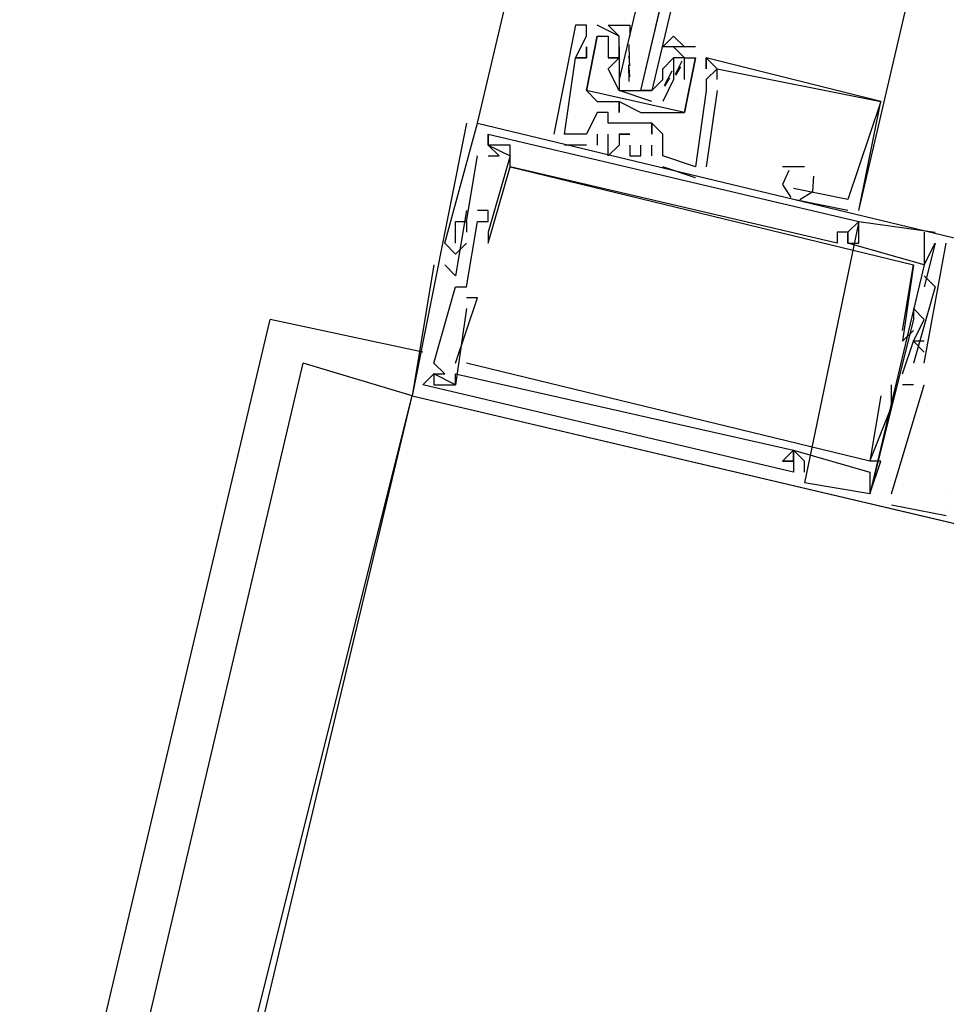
# Model space of a CAD drawing. Header units: feet. Extents: x -79 to 198, y -22 to 181.
# Tile 116 of 256: x 113.27 to 114.4, y 59.74 to 60.94. Entities that reach past the tile are written whole.
import ezdxf

# ---------------------------------------------------------------- set-up
doc = ezdxf.new("R2010")
doc.units = ezdxf.units.FT
doc.layers.add('A-LINEA', color=7, linetype='CONTINUOUS')
doc.layers.add('A-MURO-CONCRETO', color=8, linetype='CONTINUOUS')

msp = doc.modelspace()

# ---------------------------------------------------------------- linework, layer by layer
at = {"layer": 'A-LINEA'}
for p, q in [((113.8267, 60.8178), (115.48, 67.8444)), ((113.9467, 60.9378), (113.9467, 60.9378)), ((113.9467, 60.9378), (113.9467, 60.9378)), ((113.9467, 60.9378), (113.9467, 60.9378)), ((113.96, 60.9378), (113.96, 60.9378)), ((113.96, 60.9378), (113.96, 60.9378)), ((113.96, 60.9378), (113.96, 60.9378)), ((114, 60.9244), (113.9733, 60.9378)), ((113.9733, 60.9378), (113.9733, 60.9378)), ((114, 60.9244), (113.9733, 60.9378)), ((113.9733, 60.9378), (113.9733, 60.9378)), ((113.96, 60.9244), (113.96, 60.9244)), ((113.96, 60.9244), (113.96, 60.9244)), ((113.96, 60.9244), (113.96, 60.9244)), ((113.9733, 60.9244), (113.9733, 60.9244)), ((113.9733, 60.9244), (113.9733, 60.9244)), ((113.9733, 60.9244), (113.9733, 60.9244)), ((113.9733, 60.9244), (113.9733, 60.9244)), ((113.9867, 60.9244), (113.9867, 60.9244)), ((113.9867, 60.9244), (113.9867, 60.9244)), ((114, 60.9244), (114, 60.9244)), ((114, 60.9244), (114, 60.9244)), ((113.96, 60.9111), (113.96, 60.9111)), ((113.96, 60.9111), (113.96, 60.9111)), ((113.96, 60.9111), (113.96, 60.9111)), ((114, 60.9111), (114, 60.9111)), ((114, 60.9111), (114, 60.8978)), ((114, 60.9111), (114, 60.9111)), ((114.0126, 60.896), (114.0123, 60.9143)), ((114.0933, 60.9111), (114.0667, 60.9111)), ((114.0667, 60.9111), (114.0667, 60.9111)), ((114.0933, 60.9111), (114.0667, 60.9111)), ((114.0667, 60.9111), (114.0667, 60.9111)), ((114.0933, 60.9111), (114.0933, 60.9111)), ((114.0933, 60.9111), (114.0933, 60.9111)), ((113.9467, 60.8978), (113.9467, 60.8978)), ((113.9467, 60.8978), (113.9467, 60.8978)), ((113.9467, 60.8978), (113.9467, 60.8978)), ((113.9467, 60.8978), (113.9467, 60.8978)), ((113.9467, 60.8978), (113.9467, 60.8978)), ((113.9467, 60.8978), (113.9467, 60.8978)), ((113.96, 60.8978), (113.96, 60.8978)), ((113.96, 60.8978), (113.96, 60.8978)), ((113.96, 60.8978), (113.96, 60.8978)), ((113.96, 60.8978), (113.96, 60.8978)), ((113.96, 60.8978), (113.96, 60.8978)), ((113.96, 60.8978), (113.96, 60.8978)), ((113.9867, 60.8978), (113.9867, 60.8978)), ((113.9867, 60.8978), (113.9867, 60.8978)), ((113.9867, 60.8978), (113.9867, 60.8978)), ((113.9867, 60.8978), (113.9867, 60.8978)), ((113.9867, 60.8978), (113.9867, 60.8978)), ((113.9867, 60.8978), (113.9867, 60.8978)), ((114, 60.8978), (114, 60.8978)), ((114, 60.8978), (114, 60.8978)), ((114, 60.8978), (114, 60.8978)), ((114, 60.8978), (114, 60.8978)), ((114.0132, 60.888), (114.0122, 60.8999)), ((114.0133, 60.8978), (114.0133, 60.8978)), ((114.0533, 60.8844), (114.0667, 60.8978)), ((114.0667, 60.8978), (114.0667, 60.8978)), ((114.0667, 60.8978), (114.0667, 60.8978)), ((114.0769, 60.8937), (114.0685, 60.8774)), ((114.08, 60.8978), (114.08, 60.8978)), ((114.08, 60.8978), (114.08, 60.8978)), ((114.0933, 60.8978), (114.0933, 60.8978)), ((114.0933, 60.8978), (114.0933, 60.8978)), ((114.0933, 60.8978), (114.0933, 60.8978)), ((114.0933, 60.8978), (114.0933, 60.8978)), ((114.1067, 60.8978), (114.1067, 60.8978)), ((114.1067, 60.8978), (114.1067, 60.8978)), ((114.1067, 60.8978), (114.1067, 60.8978)), ((114.1067, 60.8978), (114.1067, 60.8978)), ((114.1067, 60.8978), (114.1067, 60.8978)), ((114.1067, 60.8978), (114.1067, 60.8978)), ((113.9867, 60.8844), (113.9867, 60.8844)), ((113.9867, 60.8844), (113.9867, 60.8844)), ((113.9867, 60.8844), (113.9867, 60.8844)), ((113.9867, 60.8844), (113.9867, 60.8844)), ((114, 60.8844), (114, 60.8844)), ((114.0125, 60.8689), (114.0119, 60.8893)), ((114.0132, 60.8747), (114.0122, 60.8865)), ((114.0533, 60.8844), (114.0533, 60.8844)), ((114.0647, 60.8816), (114.055, 60.8636)), ((114.0667, 60.8844), (114.0667, 60.8711)), ((114.0667, 60.8844), (114.0667, 60.8844)), ((114.0667, 60.8844), (114.0667, 60.8711)), ((114.0667, 60.8844), (114.0667, 60.8844)), ((114.0751, 60.8867), (114.0689, 60.8765)), ((114.1067, 60.8844), (114.1067, 60.8844)), ((114.1067, 60.8844), (114.1067, 60.8844)), ((114.1067, 60.8844), (114.1067, 60.8844)), ((114.12, 60.8844), (114.12, 60.8844)), ((114.12, 60.8844), (114.12, 60.8844)), ((114.12, 60.8844), (114.12, 60.8844)), ((114.12, 60.8844), (114.12, 60.8844)), ((114.12, 60.8844), (114.12, 60.8844)), ((114.12, 60.8844), (114.12, 60.8844)), ((114.0533, 60.8711), (114.0533, 60.8711)), ((114.0618, 60.8733), (114.0556, 60.8632)), ((114.0667, 60.8711), (114.0667, 60.8711)), ((114.0667, 60.8711), (114.0667, 60.8711)), ((114.08, 60.8711), (114.08, 60.8711)), ((114.08, 60.8711), (114.08, 60.8711)), ((114.1067, 60.8711), (114.1067, 60.8711)), ((114.1067, 60.8711), (114.1067, 60.8711)), ((114.1067, 60.8711), (114.1067, 60.8711)), ((114.12, 60.8711), (114.12, 60.8711)), ((114.12, 60.8711), (114.12, 60.8711)), ((114.12, 60.8711), (114.12, 60.8711)), ((113.96, 60.8578), (113.96, 60.8578)), ((113.96, 60.8578), (113.96, 60.8578)), ((113.96, 60.8578), (113.96, 60.8578)), ((113.96, 60.8578), (113.96, 60.8578)), ((114.0133, 60.8578), (114.0267, 60.8578)), ((114.04, 60.8578), (114.04, 60.8578)), ((114.12, 60.8578), (114.1067, 60.7644)), ((114.1067, 60.8578), (114.1067, 60.8578)), ((114.1067, 60.8578), (114.1067, 60.8578)), ((114.12, 60.8578), (114.1067, 60.7644)), ((114.1067, 60.8578), (114.1067, 60.8578)), ((114.1067, 60.8578), (114.1067, 60.8578)), ((114.12, 60.8578), (114.1067, 60.7644)), ((114.1067, 60.8578), (114.1067, 60.8578)), ((114.1067, 60.8578), (114.1067, 60.8578)), ((114.12, 60.8578), (114.12, 60.8578)), ((114.12, 60.8578), (114.12, 60.8578)), ((114.12, 60.8578), (114.12, 60.8578)), ((113.9733, 60.8444), (113.9733, 60.8444)), ((113.9733, 60.8444), (113.9733, 60.8444)), ((114, 60.8444), (114, 60.8444)), ((114, 60.8444), (114, 60.8444)), ((114, 60.8444), (114, 60.8444)), ((114, 60.8444), (114, 60.8444)), ((114.32, 60.8444), (114.32, 60.8444)), ((114.32, 60.8444), (114.32, 60.8444)), ((114.32, 60.8444), (114.32, 60.8444)), ((114.32, 60.8444), (114.32, 60.8444)), ((114.32, 60.8444), (114.32, 60.8444)), ((114.32, 60.8444), (114.32, 60.8444)), ((113.9733, 60.8311), (113.9733, 60.8311)), ((113.9733, 60.8311), (113.9733, 60.8311)), ((113.9733, 60.8311), (113.9733, 60.8311)), ((113.9867, 60.8311), (113.9867, 60.8311)), ((113.9867, 60.8311), (113.9867, 60.8311)), ((113.9867, 60.8311), (113.9867, 60.8311)), ((114, 60.8311), (114, 60.8311)), ((114, 60.8311), (114, 60.8311)), ((114.0267, 60.8311), (114.0267, 60.8311)), ((114.0267, 60.8311), (114.0267, 60.8311)), ((114.04, 60.8311), (114.04, 60.8311)), ((114.04, 60.8311), (114.04, 60.8311)), ((114.0533, 60.8311), (114.0533, 60.8311)), ((114.0533, 60.8311), (114.0533, 60.8311)), ((114.08, 60.8311), (114.08, 60.8311)), ((114.08, 60.8311), (114.08, 60.8311)), ((113.8133, 60.8178), (113.7467, 60.4844)), ((113.8267, 60.8178), (113.8267, 60.8178)), ((113.8267, 60.8178), (113.8267, 60.8178)), ((113.8267, 60.8178), (113.8267, 60.8178)), ((113.9867, 60.8178), (113.9867, 60.8178)), ((113.9867, 60.8178), (113.9867, 60.8178)), ((113.9867, 60.8178), (113.9867, 60.8178)), ((114.0133, 60.8178), (114.0133, 60.8178)), ((114.0133, 60.8178), (114.0133, 60.8178)), ((114.0133, 60.8178), (114.0133, 60.8178)), ((114.04, 60.8178), (114.04, 60.8178)), ((114.04, 60.8178), (114.04, 60.8178)), ((114.04, 60.8178), (114.04, 60.8178)), ((114.04, 60.8178), (114.04, 60.8178)), ((114.04, 60.8178), (114.04, 60.8178)), ((114.04, 60.8178), (114.04, 60.8178)), ((113.84, 60.8044), (113.84, 60.8044)), ((113.84, 60.8044), (113.84, 60.8044)), ((113.84, 60.8044), (113.84, 60.8044)), ((113.92, 60.8044), (113.92, 60.8044)), ((113.92, 60.8044), (113.92, 60.8044)), ((113.92, 60.8044), (113.92, 60.8044)), ((113.9333, 60.8044), (113.9333, 60.8044)), ((113.9333, 60.8044), (113.9333, 60.8044)), ((113.9333, 60.8044), (113.9333, 60.8044)), ((113.9333, 60.8044), (113.9333, 60.8044)), ((113.9333, 60.8044), (113.9333, 60.8044)), ((113.9333, 60.8044), (113.9333, 60.8044)), ((113.96, 60.8044), (113.96, 60.8044)), ((113.96, 60.8044), (113.96, 60.8044)), ((113.96, 60.8044), (113.96, 60.8044)), ((113.9733, 60.8044), (113.9733, 60.7911)), ((113.9733, 60.8044), (113.9733, 60.8044)), ((113.9733, 60.8044), (113.9733, 60.7911)), ((113.9733, 60.8044), (113.9733, 60.8044)), ((113.9733, 60.8044), (113.9733, 60.7911)), ((113.9733, 60.8044), (113.9733, 60.8044)), ((113.9867, 60.8044), (113.9867, 60.8044)), ((113.9867, 60.8044), (113.9867, 60.8044)), ((113.9867, 60.8044), (113.9867, 60.8044)), ((114, 60.8044), (114, 60.8044)), ((114, 60.8044), (114, 60.8044)), ((114, 60.8044), (114, 60.8044)), ((114.0133, 60.8044), (114.0133, 60.8044)), ((114.0133, 60.8044), (114.0133, 60.8044)), ((114.0133, 60.8044), (114.0133, 60.8044)), ((114.04, 60.8044), (114.04, 60.8044)), ((114.04, 60.8044), (114.04, 60.8044)), ((114.04, 60.8044), (114.04, 60.8044)), ((114.0533, 60.8044), (114.0533, 60.8044)), ((114.0533, 60.8044), (114.0533, 60.8044)), ((114.0533, 60.8044), (114.0533, 60.8044)), ((113.84, 60.7911), (113.84, 60.7911)), ((113.84, 60.7911), (113.84, 60.7911)), ((113.84, 60.7911), (113.84, 60.7911)), ((113.84, 60.7911), (113.84, 60.7911)), ((113.84, 60.7911), (113.84, 60.7911)), ((113.84, 60.7911), (113.84, 60.7911)), ((113.84, 60.7911), (113.84, 60.7911)), ((113.84, 60.7911), (113.84, 60.7911)), ((113.84, 60.7911), (113.84, 60.7911)), ((113.8667, 60.7911), (113.8667, 60.7911)), ((113.8667, 60.7911), (113.8667, 60.7911)), ((113.8667, 60.7911), (113.8667, 60.7911)), ((113.9333, 60.7911), (113.9333, 60.7911)), ((113.9333, 60.7911), (113.9333, 60.7911)), ((113.9333, 60.7911), (113.9333, 60.7911)), ((113.96, 60.7911), (113.96, 60.7911)), ((113.96, 60.7911), (113.96, 60.7911)), ((113.96, 60.7911), (113.96, 60.7911)), ((113.9733, 60.7911), (113.9733, 60.7911)), ((113.9733, 60.7911), (113.9733, 60.7911)), ((113.9733, 60.7911), (113.9733, 60.7911)), ((114, 60.7911), (114, 60.7911)), ((114, 60.7911), (114, 60.7911)), ((114, 60.7911), (114, 60.7911)), ((114.0133, 60.7911), (114.0133, 60.7911)), ((114.0133, 60.7911), (114.0133, 60.7911)), ((114.0133, 60.7911), (114.0133, 60.7911)), ((114.0267, 60.7911), (114.0267, 60.7911)), ((114.0267, 60.7911), (114.0267, 60.7911)), ((114.0267, 60.7911), (114.0267, 60.7911)), ((114.04, 60.7911), (114.04, 60.7911)), ((114.04, 60.7911), (114.04, 60.7911)), ((114.04, 60.7911), (114.04, 60.7911)), ((113.8133, 60.6978), (113.8267, 60.7778)), ((113.8133, 60.6978), (113.8267, 60.7778)), ((113.8133, 60.6978), (113.8267, 60.7778)), ((113.8267, 60.7778), (113.8267, 60.7778)), ((113.8267, 60.7778), (113.8267, 60.7778)), ((113.8267, 60.7778), (113.8267, 60.7778)), ((113.84, 60.7778), (113.84, 60.7778)), ((113.84, 60.7778), (113.84, 60.7778)), ((113.84, 60.7778), (113.84, 60.7778)), ((113.8533, 60.7778), (113.8533, 60.7778)), ((113.8533, 60.7778), (113.8533, 60.7778)), ((113.8533, 60.7778), (113.8533, 60.7778)), ((113.8667, 60.7778), (113.8667, 60.7778)), ((113.8667, 60.7778), (113.8667, 60.7778)), ((113.8667, 60.7778), (113.8667, 60.7778)), ((113.9867, 60.7778), (113.9867, 60.7778)), ((113.9867, 60.7778), (113.9867, 60.7778)), ((113.9867, 60.7778), (113.9867, 60.7778)), ((114.0133, 60.7778), (114.0133, 60.7778)), ((114.0133, 60.7778), (114.0133, 60.7778)), ((114.0133, 60.7778), (114.0133, 60.7778)), ((114.0267, 60.7778), (114.0267, 60.7778)), ((114.0267, 60.7778), (114.0267, 60.7778)), ((114.0267, 60.7778), (114.0267, 60.7778)), ((114.04, 60.7778), (114.04, 60.7778)), ((114.04, 60.7778), (114.04, 60.7778)), ((114.04, 60.7778), (114.04, 60.7778)), ((114.0533, 60.7778), (114.0533, 60.7778)), ((114.0533, 60.7778), (114.0533, 60.7778)), ((114.0533, 60.7778), (114.0533, 60.7778)), ((114.0533, 60.7778), (114.0533, 60.7778)), ((114.0533, 60.7778), (114.0533, 60.7778)), ((114.0533, 60.7778), (114.0533, 60.7778)), ((113.8667, 60.7644), (113.8667, 60.7644)), ((113.8667, 60.7644), (113.8667, 60.7644)), ((113.8667, 60.7644), (113.8667, 60.7644)), ((113.8667, 60.7644), (113.8667, 60.7644)), ((113.8667, 60.7644), (113.8667, 60.7644)), ((113.8667, 60.7644), (113.8667, 60.7644)), ((114.0933, 60.7511), (114.0533, 60.7644)), ((114.0533, 60.7644), (114.0533, 60.7644)), ((114.0933, 60.7511), (114.0533, 60.7644)), ((114.0533, 60.7644), (114.0533, 60.7644)), ((114.0933, 60.7511), (114.0533, 60.7644)), ((114.0533, 60.7644), (114.0533, 60.7644)), ((114.0933, 60.7644), (114.0933, 60.7644)), ((114.0933, 60.7644), (114.0933, 60.7644)), ((114.0933, 60.7644), (114.0933, 60.7644)), ((114.0933, 60.7644), (114.0933, 60.7644)), ((114.0933, 60.7644), (114.0933, 60.7644)), ((114.0933, 60.7644), (114.0933, 60.7644)), ((114.1067, 60.7644), (114.1067, 60.7644)), ((114.1067, 60.7644), (114.1067, 60.7644)), ((114.1067, 60.7644), (114.1067, 60.7644)), ((114.2133, 60.7644), (114.2, 60.7644)), ((114.2, 60.7644), (114.2, 60.7644)), ((114.2133, 60.7644), (114.2, 60.7644)), ((114.2, 60.7644), (114.2, 60.7644)), ((114.2133, 60.7644), (114.2, 60.7644)), ((114.2, 60.7644), (114.2, 60.7644)), ((114.2267, 60.7644), (114.2133, 60.7644)), ((114.2133, 60.7644), (114.2133, 60.7644)), ((114.2267, 60.7644), (114.2133, 60.7644)), ((114.2133, 60.7644), (114.2133, 60.7644)), ((114.2267, 60.7644), (114.2133, 60.7644)), ((114.2133, 60.7644), (114.2133, 60.7644)), ((114.2267, 60.7644), (114.2267, 60.7644)), ((114.2267, 60.7644), (114.2267, 60.7644)), ((114.2267, 60.7644), (114.2267, 60.7644)), ((114.0933, 60.7511), (114.0933, 60.7511)), ((114.0933, 60.7511), (114.0933, 60.7511)), ((114.0933, 60.7511), (114.0933, 60.7511)), ((114.2133, 60.7511), (114.2133, 60.7511)), ((114.2133, 60.7511), (114.2133, 60.7511)), ((114.2133, 60.7511), (114.2133, 60.7511)), ((114.2, 60.7378), (114.2, 60.7378)), ((114.2, 60.7378), (114.2, 60.7378)), ((114.2, 60.7378), (114.2, 60.7378)), ((114.2, 60.7378), (114.2, 60.7378)), ((114.2, 60.7378), (114.2, 60.7378)), ((114.2, 60.7378), (114.2, 60.7378)), ((114.2133, 60.7378), (114.2133, 60.7378)), ((114.2133, 60.7378), (114.2133, 60.7378)), ((114.2133, 60.7378), (114.2133, 60.7378)), ((114.2133, 60.7378), (114.2133, 60.7378)), ((114.2133, 60.7378), (114.2133, 60.7378)), ((114.2133, 60.7378), (114.2133, 60.7378)), ((114.28, 60.7111), (114.2133, 60.7244)), ((114.2133, 60.7244), (114.2133, 60.7244)), ((114.28, 60.7111), (114.2133, 60.7244)), ((114.2133, 60.7244), (114.2133, 60.7244)), ((114.28, 60.7111), (114.2133, 60.7244)), ((114.2133, 60.7244), (114.2133, 60.7244)), ((114.28, 60.7244), (114.28, 60.7244)), ((114.28, 60.7244), (114.28, 60.7244)), ((114.28, 60.7244), (114.28, 60.7244)), ((113.8133, 60.7111), (113.8133, 60.7111)), ((113.8133, 60.7111), (113.8133, 60.7111)), ((113.8133, 60.7111), (113.8133, 60.7111)), ((113.8267, 60.7111), (113.8267, 60.7111)), ((113.8267, 60.7111), (113.8267, 60.7111)), ((113.8267, 60.7111), (113.8267, 60.7111)), ((113.84, 60.7111), (113.84, 60.7111)), ((113.84, 60.7111), (113.84, 60.7111)), ((113.84, 60.7111), (113.84, 60.7111)), ((114.28, 60.7111), (114.28, 60.7111)), ((114.28, 60.7111), (114.28, 60.7111)), ((114.28, 60.7111), (114.28, 60.7111)), ((114.2933, 60.7111), (114.2933, 60.7111)), ((114.2933, 60.7111), (114.2933, 60.7111)), ((114.2933, 60.7111), (114.2933, 60.7111)), ((113.8, 60.6978), (113.8, 60.6978)), ((113.8, 60.6978), (113.8, 60.6978)), ((113.8, 60.6978), (113.8, 60.6978)), ((113.8133, 60.6978), (113.8133, 60.6978)), ((113.8133, 60.6978), (113.8133, 60.6978)), ((113.8133, 60.6978), (113.8133, 60.6978)), ((113.8133, 60.6978), (113.8133, 60.6978)), ((113.8133, 60.6978), (113.8133, 60.6978)), ((113.8133, 60.6978), (113.8133, 60.6978)), ((113.8267, 60.6978), (113.8267, 60.6978)), ((113.8267, 60.6978), (113.8267, 60.6978)), ((113.8267, 60.6978), (113.8267, 60.6978)), ((113.84, 60.6978), (113.84, 60.6978)), ((113.84, 60.6978), (113.84, 60.6978)), ((113.84, 60.6978), (113.84, 60.6978)), ((114.2933, 60.6978), (114.2267, 60.3778)), ((114.2933, 60.6978), (114.2267, 60.3778)), ((114.2933, 60.6978), (114.2267, 60.3778)), ((114.2933, 60.6978), (114.2933, 60.6978)), ((114.2933, 60.6978), (114.2933, 60.6978)), ((114.2933, 60.6978), (114.2933, 60.6978)), ((114.2933, 60.6978), (114.2933, 60.6978)), ((114.2933, 60.6978), (114.2933, 60.6978)), ((114.2933, 60.6978), (114.2933, 60.6978)), ((113.8133, 60.6844), (113.8133, 60.6844)), ((113.8133, 60.6844), (113.8133, 60.6844)), ((113.8133, 60.6844), (113.8133, 60.6844)), ((113.84, 60.6844), (113.84, 60.6844)), ((113.84, 60.6844), (113.84, 60.6844)), ((113.84, 60.6844), (113.84, 60.6844)), ((114.2667, 60.6844), (114.2667, 60.6844)), ((114.2667, 60.6844), (114.2667, 60.6844)), ((114.2667, 60.6844), (114.2667, 60.6844)), ((114.28, 60.6844), (114.28, 60.6844)), ((114.28, 60.6844), (114.28, 60.6844)), ((114.28, 60.6844), (114.28, 60.6844)), ((114.28, 60.6844), (114.28, 60.6844)), ((114.28, 60.6844), (114.28, 60.6844)), ((114.28, 60.6844), (114.28, 60.6844)), ((114.3733, 60.6844), (114.3733, 60.6711)), ((114.3733, 60.6844), (114.3733, 60.6711)), ((114.3733, 60.6844), (114.3733, 60.6711)), ((114.3867, 60.6844), (114.3867, 60.6844)), ((114.3867, 60.6844), (114.3867, 60.6844)), ((114.3867, 60.6844), (114.3867, 60.6844)), ((113.7867, 60.6711), (113.7867, 60.6711)), ((113.7867, 60.6711), (113.7867, 60.6711)), ((113.7867, 60.6711), (113.7867, 60.6711)), ((113.8, 60.6711), (113.8, 60.6711)), ((113.8, 60.6711), (113.8, 60.6711)), ((113.8, 60.6711), (113.8, 60.6711)), ((113.8133, 60.6711), (113.8133, 60.6711)), ((113.8133, 60.6711), (113.8133, 60.6711)), ((113.8133, 60.6711), (113.8133, 60.6711)), ((113.84, 60.6711), (113.84, 60.6711)), ((113.84, 60.6711), (113.84, 60.6711)), ((113.84, 60.6711), (113.84, 60.6711)), ((114.2667, 60.6711), (114.2667, 60.6711)), ((114.2667, 60.6711), (114.2667, 60.6711)), ((114.2667, 60.6711), (114.2667, 60.6711)), ((114.28, 60.6711), (114.28, 60.6711)), ((114.28, 60.6711), (114.28, 60.6711)), ((114.28, 60.6711), (114.28, 60.6711)), ((114.28, 60.6711), (114.28, 60.6711)), ((114.28, 60.6711), (114.28, 60.6711)), ((114.28, 60.6711), (114.28, 60.6711)), ((114.2933, 60.6711), (114.2933, 60.6711)), ((114.2933, 60.6711), (114.2933, 60.6711)), ((114.2933, 60.6711), (114.2933, 60.6711)), ((114.3733, 60.6444), (114.3867, 60.6711)), ((114.3733, 60.6711), (114.3733, 60.6711)), ((114.3733, 60.6711), (114.3733, 60.6711)), ((114.3867, 60.6711), (114.3733, 60.6178)), ((114.3733, 60.5244), (114.4, 60.6711)), ((114.3733, 60.6444), (114.3867, 60.6711)), ((114.3733, 60.6711), (114.3733, 60.6711)), ((114.3733, 60.6711), (114.3733, 60.6711)), ((114.3867, 60.6711), (114.3733, 60.6178)), ((114.3733, 60.5244), (114.4, 60.6711)), ((114.3733, 60.6444), (114.3867, 60.6711)), ((114.3733, 60.6711), (114.3733, 60.6711)), ((114.3733, 60.6711), (114.3733, 60.6711)), ((114.3867, 60.6711), (114.3733, 60.6178)), ((114.3733, 60.5244), (114.4, 60.6711)), ((114.3867, 60.6711), (114.3867, 60.6711)), ((114.3867, 60.6711), (114.3867, 60.6711)), ((114.3867, 60.6711), (114.3867, 60.6711)), ((114.3867, 60.6711), (114.3867, 60.6711)), ((114.3867, 60.6711), (114.3867, 60.6711)), ((114.3867, 60.6711), (114.3867, 60.6711)), ((114.4, 60.6711), (114.4, 60.6711)), ((114.4, 60.6711), (114.4, 60.6711)), ((114.4, 60.6711), (114.4, 60.6711)), ((113.8, 60.6578), (113.8, 60.6578)), ((113.8, 60.6578), (113.8, 60.6578)), ((113.8, 60.6578), (113.8, 60.6578)), ((113.7733, 60.6444), (113.7733, 60.6444)), ((113.7733, 60.6444), (113.7733, 60.6444)), ((113.7733, 60.6444), (113.7733, 60.6444)), ((113.7867, 60.6444), (113.7867, 60.6444)), ((113.7867, 60.6444), (113.7867, 60.6444)), ((113.7867, 60.6444), (113.7867, 60.6444)), ((114.3733, 60.6444), (114.3067, 60.3644)), ((114.3733, 60.6444), (114.3067, 60.3644)), ((114.3733, 60.6444), (114.3067, 60.3644)), ((114.3467, 60.5644), (114.36, 60.6444)), ((114.3467, 60.5644), (114.36, 60.6444)), ((114.3467, 60.5644), (114.36, 60.6444)), ((114.36, 60.6444), (114.36, 60.6444)), ((114.36, 60.6444), (114.36, 60.6444)), ((114.36, 60.6444), (114.36, 60.6444)), ((114.36, 60.6444), (114.36, 60.6444)), ((114.36, 60.6444), (114.36, 60.6444)), ((114.36, 60.6444), (114.36, 60.6444)), ((114.3733, 60.6444), (114.3733, 60.6444)), ((114.3733, 60.6444), (114.3733, 60.6444)), ((114.3733, 60.6444), (114.3733, 60.6444)), ((114.3733, 60.6444), (114.3733, 60.6444)), ((114.3733, 60.6444), (114.3733, 60.6444)), ((114.3733, 60.6444), (114.3733, 60.6444)), ((113.8, 60.6311), (113.8, 60.6311)), ((113.8, 60.6311), (113.8, 60.6311)), ((113.8, 60.6311), (113.8, 60.6311)), ((114.3733, 60.6311), (114.3733, 60.6311)), ((114.3733, 60.6311), (114.3733, 60.6311)), ((114.3733, 60.6311), (114.3733, 60.6311)), ((113.8, 60.6178), (113.8, 60.6178)), ((113.8, 60.6178), (113.8, 60.6178)), ((113.8, 60.6178), (113.8, 60.6178)), ((113.8133, 60.6178), (113.8133, 60.6178)), ((113.8133, 60.6178), (113.8133, 60.6178)), ((113.8133, 60.6178), (113.8133, 60.6178)), ((114.3733, 60.6178), (114.3733, 60.6178)), ((114.3733, 60.6178), (114.3733, 60.6178)), ((114.3733, 60.6178), (114.3733, 60.6178)), ((114.3867, 60.6178), (114.3867, 60.6178)), ((114.3867, 60.6178), (114.3867, 60.6178)), ((114.3867, 60.6178), (114.3867, 60.6178)), ((113.8133, 60.6044), (113.8133, 60.6044)), ((113.8133, 60.6044), (113.8133, 60.6044)), ((113.8133, 60.6044), (113.8133, 60.6044)), ((113.8267, 60.6044), (113.8267, 60.6044)), ((113.8267, 60.6044), (113.8267, 60.6044)), ((113.8267, 60.6044), (113.8267, 60.6044)), ((113.8133, 60.5911), (113.8133, 60.5911)), ((113.8133, 60.5911), (113.8133, 60.5911)), ((113.8133, 60.5911), (113.8133, 60.5911)), ((114.36, 60.5911), (114.36, 60.5911)), ((114.36, 60.5911), (114.36, 60.5911)), ((114.36, 60.5911), (114.36, 60.5911)), ((113.2667, 59.2844), (113.5733, 60.5778)), ((113.76, 60.5378), (113.5733, 60.5778)), ((114.36, 60.5778), (114.36, 60.5778)), ((114.36, 60.5778), (114.36, 60.5778)), ((114.36, 60.5778), (114.36, 60.5778)), ((114.3733, 60.5778), (114.3733, 60.5778)), ((114.3733, 60.5778), (114.3733, 60.5778)), ((114.3733, 60.5778), (114.3733, 60.5778)), ((114.3467, 60.5644), (114.3467, 60.5644)), ((114.3467, 60.5644), (114.3467, 60.5644)), ((114.3467, 60.5644), (114.3467, 60.5644)), ((114.36, 60.5644), (114.36, 60.5644)), ((114.36, 60.5644), (114.36, 60.5644)), ((114.36, 60.5644), (114.36, 60.5644)), ((114.3467, 60.5511), (114.3467, 60.5511)), ((114.3467, 60.5511), (114.3467, 60.5511)), ((114.3467, 60.5511), (114.3467, 60.5511)), ((114.36, 60.5511), (114.36, 60.5511)), ((114.36, 60.5511), (114.36, 60.5511)), ((114.36, 60.5511), (114.36, 60.5511)), ((114.36, 60.5511), (114.36, 60.5511)), ((114.36, 60.5511), (114.36, 60.5511)), ((114.36, 60.5511), (114.36, 60.5511)), ((114.3733, 60.5511), (114.3733, 60.5511)), ((114.3733, 60.5511), (114.3733, 60.5511)), ((114.3733, 60.5511), (114.3733, 60.5511)), ((114.3733, 60.5378), (114.3733, 60.5378)), ((114.3733, 60.5378), (114.3733, 60.5378)), ((114.3733, 60.5378), (114.3733, 60.5378)), ((113.3067, 59.2178), (113.6133, 60.5244)), ((113.7467, 60.4844), (113.6133, 60.5244)), ((113.7733, 60.5244), (113.7733, 60.5244)), ((113.7733, 60.5244), (113.7733, 60.5244)), ((113.7733, 60.5244), (113.7733, 60.5244)), ((113.8, 60.5244), (113.8, 60.5244)), ((113.8, 60.5244), (113.8, 60.5244)), ((113.8, 60.5244), (113.8, 60.5244)), ((113.8133, 60.5244), (113.8133, 60.5244)), ((113.8133, 60.5244), (113.8133, 60.5244)), ((113.8133, 60.5244), (113.8133, 60.5244)), ((114.36, 60.5244), (114.36, 60.5244)), ((114.36, 60.5244), (114.36, 60.5244)), ((114.36, 60.5244), (114.36, 60.5244)), ((114.3733, 60.5244), (114.3733, 60.5244)), ((114.3733, 60.5244), (114.3733, 60.5244)), ((114.3733, 60.5244), (114.3733, 60.5244)), ((113.7733, 60.5111), (113.7733, 60.5111)), ((113.7733, 60.5111), (113.7733, 60.5111)), ((113.7733, 60.5111), (113.7733, 60.5111)), ((113.7733, 60.5111), (113.7733, 60.5111)), ((113.7733, 60.5111), (113.7733, 60.5111)), ((113.7733, 60.5111), (113.7733, 60.5111)), ((113.7867, 60.5111), (113.7867, 60.5111)), ((113.7867, 60.5111), (113.7867, 60.5111)), ((113.7867, 60.5111), (113.7867, 60.5111)), ((113.8, 60.5111), (113.8, 60.5111)), ((113.8, 60.5111), (113.8, 60.5111)), ((113.8, 60.5111), (113.8, 60.5111)), ((114.3467, 60.5111), (114.3467, 60.5111)), ((114.3467, 60.5111), (114.3467, 60.5111)), ((114.3467, 60.5111), (114.3467, 60.5111)), ((113.76, 60.4978), (113.76, 60.4978)), ((113.76, 60.4978), (113.76, 60.4978)), ((113.76, 60.4978), (113.76, 60.4978)), ((113.7733, 60.4978), (113.7733, 60.4978)), ((113.7733, 60.4978), (113.7733, 60.4978)), ((113.7733, 60.4978), (113.7733, 60.4978)), ((113.8, 60.4978), (113.8, 60.4978)), ((113.8, 60.4978), (113.8, 60.4978)), ((113.8, 60.4978), (113.8, 60.4978)), ((113.8, 60.4978), (113.8, 60.4978)), ((113.8, 60.4978), (113.8, 60.4978)), ((113.8, 60.4978), (113.8, 60.4978)), ((114.3333, 60.4978), (114.3333, 60.4978)), ((114.3333, 60.3644), (114.3733, 60.4978)), ((114.3333, 60.4978), (114.3333, 60.4978)), ((114.3333, 60.3644), (114.3733, 60.4978)), ((114.3333, 60.4978), (114.3333, 60.4978)), ((114.3333, 60.3644), (114.3733, 60.4978)), ((114.36, 60.4978), (114.3467, 60.4978)), ((114.3467, 60.4978), (114.3467, 60.4978)), ((114.36, 60.4978), (114.3467, 60.4978)), ((114.3467, 60.4978), (114.3467, 60.4978)), ((114.36, 60.4978), (114.3467, 60.4978)), ((114.3467, 60.4978), (114.3467, 60.4978)), ((114.36, 60.4978), (114.36, 60.4978)), ((114.36, 60.4978), (114.36, 60.4978)), ((114.36, 60.4978), (114.36, 60.4978)), ((114.3733, 60.4978), (114.3733, 60.4978)), ((114.3733, 60.4978), (114.3733, 60.4978)), ((114.3733, 60.4978), (114.3733, 60.4978)), ((113.7467, 60.4844), (113.7467, 60.4844)), ((113.7467, 60.4844), (113.7467, 60.4844)), ((113.7467, 60.4844), (113.7467, 60.4844)), ((114.32, 60.4844), (114.32, 60.4844)), ((114.32, 60.4844), (114.32, 60.4844)), ((114.32, 60.4844), (114.32, 60.4844)), ((114.3333, 60.4844), (114.3333, 60.4844)), ((114.3333, 60.4844), (114.3333, 60.4844)), ((114.3333, 60.4844), (114.3333, 60.4844)), ((114.3333, 60.4844), (114.3333, 60.4844)), ((114.3333, 60.4844), (114.3333, 60.4844)), ((114.3333, 60.4844), (114.3333, 60.4844)), ((114.3333, 60.4844), (114.3333, 60.4844)), ((114.3333, 60.4844), (114.3333, 60.4844)), ((114.3333, 60.4844), (114.3333, 60.4844)), ((114.3333, 60.4711), (114.3333, 60.4711)), ((114.3333, 60.4711), (114.3333, 60.4711)), ((114.3333, 60.4711), (114.3333, 60.4711)), ((114.3333, 60.4711), (114.3333, 60.4711)), ((114.3333, 60.4711), (114.3333, 60.4711)), ((114.3333, 60.4711), (114.3333, 60.4711)), ((114.2133, 60.4178), (114.2133, 60.4178)), ((114.2133, 60.4178), (114.2133, 60.4178)), ((114.2133, 60.4178), (114.2133, 60.4178)), ((114.2133, 60.4178), (114.2133, 60.4178)), ((114.2133, 60.4178), (114.2133, 60.4178)), ((114.2133, 60.4178), (114.2133, 60.4178)), ((114.2133, 60.4178), (114.2133, 60.4178)), ((114.2133, 60.4178), (114.2133, 60.4178)), ((114.2133, 60.4178), (114.2133, 60.4178)), ((114.2, 60.4044), (114.2, 60.4044)), ((114.2, 60.4044), (114.2, 60.4044)), ((114.2, 60.4044), (114.2, 60.4044)), ((114.2133, 60.4044), (114.2133, 60.4044)), ((114.2133, 60.4044), (114.2133, 60.4044)), ((114.2133, 60.4044), (114.2133, 60.4044)), ((114.2133, 60.4044), (114.2133, 60.4044)), ((114.2133, 60.4044), (114.2133, 60.4044)), ((114.2133, 60.4044), (114.2133, 60.4044)), ((114.2267, 60.4044), (114.2267, 60.4044)), ((114.2267, 60.4044), (114.2267, 60.4044)), ((114.2267, 60.4044), (114.2267, 60.4044)), ((114.3067, 60.4044), (114.3067, 60.4044)), ((114.3067, 60.4044), (114.3067, 60.4044)), ((114.3067, 60.4044), (114.3067, 60.4044)), ((114.3067, 60.4044), (114.3067, 60.4044)), ((114.3067, 60.4044), (114.3067, 60.4044)), ((114.3067, 60.4044), (114.3067, 60.4044)), ((114.32, 60.4044), (114.32, 60.4044)), ((114.32, 60.4044), (114.32, 60.4044)), ((114.32, 60.4044), (114.32, 60.4044)), ((114.2133, 60.3911), (114.2133, 60.3911)), ((114.2133, 60.3911), (114.2133, 60.3911)), ((114.2133, 60.3911), (114.2133, 60.3911)), ((114.2267, 60.3911), (114.2267, 60.3911)), ((114.2267, 60.3911), (114.2267, 60.3911)), ((114.2267, 60.3911), (114.2267, 60.3911)), ((114.3067, 60.3911), (114.3067, 60.3911)), ((114.3067, 60.3911), (114.3067, 60.3911)), ((114.3067, 60.3911), (114.3067, 60.3911)), ((114.2267, 60.3778), (114.2267, 60.3778)), ((114.2267, 60.3778), (114.2267, 60.3778)), ((114.2267, 60.3778), (114.2267, 60.3778)), ((114.3067, 60.3644), (114.3067, 60.3644)), ((114.3067, 60.3644), (114.3067, 60.3644)), ((114.3067, 60.3644), (114.3067, 60.3644)), ((114.3067, 60.3644), (114.3067, 60.3644)), ((114.3067, 60.3644), (114.3067, 60.3644)), ((114.3067, 60.3644), (114.3067, 60.3644)), ((114.3333, 60.3644), (114.3333, 60.3644)), ((114.3333, 60.3644), (114.3333, 60.3644)), ((114.3333, 60.3644), (114.3333, 60.3644)), ((114.4, 60.3644), (114.4, 60.3644)), ((114.4, 60.3644), (114.4, 60.3644)), ((114.4, 60.3644), (114.4, 60.3644)), ((114.3333, 60.3511), (114.4, 60.3378)), ((114.3333, 60.3511), (114.3333, 60.3511)), ((114.3333, 60.3511), (114.4, 60.3378)), ((114.3333, 60.3511), (114.3333, 60.3511)), ((114.3333, 60.3511), (114.4, 60.3378)), ((114.3333, 60.3511), (114.3333, 60.3511)), ((114.4, 60.3511), (114.4, 60.3511)), ((114.4, 60.3511), (114.4, 60.3511)), ((114.4, 60.3511), (114.4, 60.3511)), ((114.4, 60.3511), (114.4, 60.3511)), ((114.4, 60.3511), (114.4, 60.3511)), ((114.4, 60.3511), (114.4, 60.3511)), ((114.4, 60.3378), (114.4, 60.3378)), ((114.4, 60.3378), (114.4, 60.3378)), ((114.4, 60.3378), (114.4, 60.3378))]:
    msp.add_line(p, q, dxfattribs=at)
for points in [[(114.2933, 60.7111), (114.7067, 62.4844), (115.0933, 64.1111)], [(114.4, 62.5644), (114, 60.8711), (114, 60.8578), (114.0133, 60.8578), (114.0267, 60.8578), (114.4267, 62.5644)], [(114.44, 62.5511), (114.04, 60.8578), (114.0267, 60.8578), (114.4267, 62.5511)], [(114.2933, 60.7111), (114.32, 60.8444), (114.1067, 60.8978), (114.1067, 60.8844), (114.1067, 60.8978), (114.12, 60.8844), (114.1067, 60.8711), (114.1067, 60.8578), (114.0933, 60.7644), (114.0533, 60.7778), (114.0533, 60.8044), (114.04, 60.8178), (114.04, 60.8044), (114.04, 60.8178), (114.0133, 60.8178), (113.9867, 60.8178), (113.9867, 60.8311), (113.9733, 60.8311), (113.96, 60.8044), (113.9333, 60.8044), (113.9467, 60.8978), (113.96, 60.8978), (113.96, 60.9111), (113.96, 60.8978), (113.9467, 60.8978), (113.96, 60.9244), (113.96, 60.9378), (113.9467, 60.9378), (113.92, 60.8044)], [(114.2933, 60.7111), (114.32, 60.8444), (114.1067, 60.8978), (114.1067, 60.8844), (114.1067, 60.8978), (114.12, 60.8844), (114.1067, 60.8711), (114.1067, 60.8578), (114.0933, 60.7644), (114.0533, 60.7778), (114.0533, 60.8044), (114.04, 60.8178), (114.04, 60.8044), (114.04, 60.8178), (114.0133, 60.8178), (113.9867, 60.8178), (113.9867, 60.8311), (113.9733, 60.8311), (113.96, 60.8044), (113.9333, 60.8044), (113.9467, 60.8978), (113.96, 60.8978), (113.96, 60.9111), (113.96, 60.8978), (113.9467, 60.8978), (113.96, 60.9244), (113.96, 60.9378), (113.9467, 60.9378), (113.92, 60.8044)], [(114.2933, 60.7111), (114.32, 60.8444), (114.1067, 60.8978), (114.1067, 60.8844), (114.1067, 60.8978), (114.12, 60.8844), (114.1067, 60.8711), (114.1067, 60.8578), (114.0933, 60.7644), (114.0533, 60.7778), (114.0533, 60.8044), (114.04, 60.8178), (114.04, 60.8044), (114.04, 60.8178), (114.0133, 60.8178), (113.9867, 60.8178), (113.9867, 60.8311), (113.9733, 60.8311), (113.96, 60.8044), (113.9333, 60.8044), (113.9467, 60.8978), (113.96, 60.8978), (113.96, 60.9111), (113.96, 60.8978), (113.9467, 60.8978), (113.96, 60.9244), (113.96, 60.9378), (113.9467, 60.9378), (113.92, 60.8044)], [(114.04, 60.8444), (114, 60.8578), (113.9867, 60.8844), (114, 60.8978), (113.9867, 60.8978), (114, 60.8978), (114, 60.9111), (114, 60.9244), (113.9867, 60.9378), (114.0133, 60.9378), (114.0133, 60.9244)], [(114.08, 60.8311), (113.96, 60.8578), (113.9733, 60.9244), (113.9867, 60.9244), (113.9867, 60.8978)], [(113.9733, 60.9244), (113.96, 60.8578), (113.9733, 60.8444), (114, 60.8444), (114, 60.8311), (114, 60.8444), (114.0267, 60.8311), (114.04, 60.8311), (114.0533, 60.8311), (114.08, 60.8311), (114.0933, 60.8978)], [(114.08, 60.8311), (113.96, 60.8578), (113.9733, 60.9244), (113.9867, 60.9244), (113.9867, 60.8978)], [(113.9733, 60.9244), (113.96, 60.8578), (113.9733, 60.8444), (114, 60.8444), (114, 60.8311), (114, 60.8444), (114.0267, 60.8311), (114.04, 60.8311), (114.0533, 60.8311), (114.08, 60.8311), (114.0933, 60.8978)], [(114.0667, 60.9111), (114.0533, 60.9111), (114.0667, 60.9244), (114.08, 60.9111), (114.0667, 60.9111), (114.08, 60.8978), (114.0667, 60.8978), (114.0667, 60.8844), (114.0667, 60.8711), (114.0533, 60.8444)], [(113.9867, 60.8844), (114, 60.8978), (113.9867, 60.8978), (114, 60.8978), (114, 60.9111), (114, 60.9111)], [(113.9867, 60.8844), (114, 60.8978), (113.9867, 60.8978), (114, 60.8978), (114, 60.9111), (114, 60.9111)], [(114, 60.8978), (114, 60.8844), (114, 60.8578), (114.04, 60.8578), (114.0533, 60.8711), (114.0533, 60.8844)], [(114.08, 60.8711), (114.08, 60.8978), (114.0933, 60.8978), (114.08, 60.8311)], [(114.08, 60.8711), (114.08, 60.8978), (114.0933, 60.8978), (114.08, 60.8311)], [(114.12, 60.8711), (114.12, 60.8844), (114.32, 60.8444), (114.28, 60.7244), (114.2133, 60.7378)], [(114.12, 60.8711), (114.12, 60.8844), (114.32, 60.8444), (114.28, 60.7244), (114.2133, 60.7378)], [(114.12, 60.8711), (114.12, 60.8844), (114.32, 60.8444), (114.28, 60.7244), (114.2133, 60.7378)], [(113.8133, 60.6711), (113.8, 60.6578), (113.7867, 60.6711), (113.8267, 60.8178), (114.4933, 60.6578), (114.5067, 60.6578)], [(113.8133, 60.6711), (113.8, 60.6578), (113.7867, 60.6711), (113.8267, 60.8178), (114.4933, 60.6578), (114.5067, 60.6578)], [(113.8133, 60.6711), (113.8, 60.6578), (113.7867, 60.6711), (113.8267, 60.8178), (114.4933, 60.6578), (114.5067, 60.6578)], [(114.3733, 60.6711), (114.3733, 60.6444), (114.28, 60.6711), (114.28, 60.6844), (114.2667, 60.6844), (114.2667, 60.6711), (113.8667, 60.7644), (113.8667, 60.7911), (113.84, 60.7911), (113.84, 60.8044), (113.84, 60.7911), (113.8667, 60.7778), (113.84, 60.6844), (113.84, 60.6711), (113.8667, 60.7644), (114.36, 60.6444), (114.3467, 60.5511), (114.3467, 60.5511), (114.36, 60.5644)], [(113.84, 60.8044), (114.2933, 60.6978), (114.28, 60.6844), (114.28, 60.6711), (114.2933, 60.6711), (114.2933, 60.6978), (114.3867, 60.6844)], [(113.84, 60.7778), (113.8533, 60.7778), (113.84, 60.7911), (113.84, 60.8044)], [(114.3733, 60.6711), (114.3733, 60.6444), (114.28, 60.6711), (114.28, 60.6844), (114.2667, 60.6844), (114.2667, 60.6711), (113.8667, 60.7644), (113.8667, 60.7911), (113.84, 60.7911), (113.84, 60.8044), (113.84, 60.7911), (113.8667, 60.7778), (113.84, 60.6844), (113.84, 60.6711), (113.8667, 60.7644), (114.36, 60.6444), (114.3467, 60.5511), (114.3467, 60.5511), (114.36, 60.5644)], [(113.84, 60.8044), (114.2933, 60.6978), (114.28, 60.6844), (114.28, 60.6711), (114.2933, 60.6711), (114.2933, 60.6978), (114.3867, 60.6844)], [(113.84, 60.7778), (113.8533, 60.7778), (113.84, 60.7911), (113.84, 60.8044)], [(114.3733, 60.6711), (114.3733, 60.6444), (114.28, 60.6711), (114.28, 60.6844), (114.2667, 60.6844), (114.2667, 60.6711), (113.8667, 60.7644), (113.8667, 60.7911), (113.84, 60.7911), (113.84, 60.8044), (113.84, 60.7911), (113.8667, 60.7778), (113.84, 60.6844), (113.84, 60.6711), (113.8667, 60.7644), (114.36, 60.6444), (114.3467, 60.5511), (114.3467, 60.5511), (114.36, 60.5644)], [(113.84, 60.8044), (114.2933, 60.6978), (114.28, 60.6844), (114.28, 60.6711), (114.2933, 60.6711), (114.2933, 60.6978), (114.3867, 60.6844)], [(113.84, 60.7778), (113.8533, 60.7778), (113.84, 60.7911), (113.84, 60.8044)], [(114, 60.8044), (114, 60.7911), (113.9867, 60.7778), (113.9867, 60.8044), (113.9867, 60.8044)], [(114, 60.8044), (114, 60.7911), (113.9867, 60.7778), (113.9867, 60.8044), (113.9867, 60.8044)], [(114, 60.8044), (114, 60.7911), (113.9867, 60.7778), (113.9867, 60.8044), (113.9867, 60.8044)], [(114.0133, 60.8044), (114, 60.8044), (114.0133, 60.8044), (114, 60.8044), (114.0133, 60.8044)], [(114.0133, 60.8044), (114, 60.8044), (114.0133, 60.8044), (114, 60.8044), (114.0133, 60.8044)], [(114.0133, 60.8044), (114, 60.8044), (114.0133, 60.8044), (114, 60.8044), (114.0133, 60.8044)], [(113.96, 60.7911), (113.96, 60.7911), (113.9333, 60.7911)], [(113.96, 60.7911), (113.96, 60.7911), (113.9333, 60.7911)], [(113.96, 60.7911), (113.96, 60.7911), (113.9333, 60.7911)], [(114.0133, 60.7911), (114.0133, 60.7778), (114.0267, 60.7778), (114.0267, 60.7911)], [(114.0133, 60.7911), (114.0133, 60.7778), (114.0267, 60.7778), (114.0267, 60.7911)], [(114.0133, 60.7911), (114.0133, 60.7778), (114.0267, 60.7778), (114.0267, 60.7911)], [(114.04, 60.7778), (114.04, 60.7911), (114.04, 60.7911)], [(114.04, 60.7778), (114.04, 60.7911), (114.04, 60.7911)], [(114.04, 60.7778), (114.04, 60.7911), (114.04, 60.7911)], [(114.2076, 60.7601), (114.2001, 60.7429), (114.2102, 60.727)], [(114.2076, 60.7601), (114.2001, 60.7429), (114.2102, 60.727)], [(114.2076, 60.7601), (114.2001, 60.7429), (114.2102, 60.727)], [(114.221, 60.7245), (114.2372, 60.7342), (114.2381, 60.7529)], [(114.221, 60.7245), (114.2372, 60.7342), (114.2381, 60.7529)], [(114.221, 60.7245), (114.2372, 60.7342), (114.2381, 60.7529)], [(114.2267, 60.3911), (114.2267, 60.4044), (114.2133, 60.4178), (114.2133, 60.4044), (114.2133, 60.3911), (113.76, 60.4978), (113.7733, 60.5111), (113.7867, 60.5111), (113.7733, 60.5244), (113.8, 60.6178), (113.8133, 60.6178), (113.8267, 60.6978), (113.84, 60.6978), (113.84, 60.7111), (113.8267, 60.7111)], [(114.2267, 60.3911), (114.2267, 60.4044), (114.2133, 60.4178), (114.2133, 60.4044), (114.2133, 60.3911), (113.76, 60.4978), (113.7733, 60.5111), (113.7867, 60.5111), (113.7733, 60.5244), (113.8, 60.6178), (113.8133, 60.6178), (113.8267, 60.6978), (113.84, 60.6978), (113.84, 60.7111), (113.8267, 60.7111)], [(114.2267, 60.3911), (114.2267, 60.4044), (114.2133, 60.4178), (114.2133, 60.4044), (114.2133, 60.3911), (113.76, 60.4978), (113.7733, 60.5111), (113.7867, 60.5111), (113.7733, 60.5244), (113.8, 60.6178), (113.8133, 60.6178), (113.8267, 60.6978), (113.84, 60.6978), (113.84, 60.7111), (113.8267, 60.7111)], [(113.8133, 60.7111), (113.8, 60.6311), (113.7867, 60.6444)], [(113.8133, 60.7111), (113.8, 60.6311), (113.7867, 60.6444)], [(113.8133, 60.7111), (113.8, 60.6311), (113.7867, 60.6444)], [(113.8, 60.6711), (113.8, 60.6978), (113.8133, 60.6978), (113.8133, 60.6844)], [(113.8, 60.6711), (113.8, 60.6978), (113.8133, 60.6978), (113.8133, 60.6844)], [(113.8, 60.6711), (113.8, 60.6978), (113.8133, 60.6978), (113.8133, 60.6844)], [(113.7733, 60.6444), (113.7467, 60.4844), (114.4267, 60.3244), (114.4267, 60.3378)], [(113.7733, 60.6444), (113.7467, 60.4844), (114.4267, 60.3244), (114.4267, 60.3378)], [(113.7733, 60.6444), (113.7467, 60.4844), (114.4267, 60.3244), (114.4267, 60.3378)], [(114.3733, 60.6311), (114.3867, 60.6178), (114.36, 60.5244)], [(114.3733, 60.6311), (114.3867, 60.6178), (114.36, 60.5244)], [(114.3733, 60.6311), (114.3867, 60.6178), (114.36, 60.5244)], [(113.8, 60.5244), (113.8267, 60.6044), (113.8133, 60.6044)], [(113.8, 60.5244), (113.8267, 60.6044), (113.8133, 60.6044)], [(113.8, 60.5244), (113.8267, 60.6044), (113.8133, 60.6044)], [(113.8133, 60.5911), (113.8, 60.4978), (113.7733, 60.5111), (113.7733, 60.4978), (113.8, 60.4978), (113.8, 60.5111), (114.2133, 60.4178), (114.2, 60.4044), (114.2133, 60.4044), (114.2133, 60.4178), (114.3067, 60.3911)], [(113.8133, 60.5911), (113.8, 60.4978), (113.7733, 60.5111), (113.7733, 60.4978), (113.8, 60.4978), (113.8, 60.5111), (114.2133, 60.4178), (114.2, 60.4044), (114.2133, 60.4044), (114.2133, 60.4178), (114.3067, 60.3911)], [(113.8133, 60.5911), (113.8, 60.4978), (113.7733, 60.5111), (113.7733, 60.4978), (113.8, 60.4978), (113.8, 60.5111), (114.2133, 60.4178), (114.2, 60.4044), (114.2133, 60.4044), (114.2133, 60.4178), (114.3067, 60.3911)], [(114.3733, 60.5511), (114.3733, 60.5511), (114.36, 60.5511), (114.3733, 60.5778), (114.36, 60.5911), (114.36, 60.5778), (114.3067, 60.3644), (114.2267, 60.3778)], [(114.3733, 60.5511), (114.3733, 60.5511), (114.36, 60.5511), (114.3733, 60.5778), (114.36, 60.5911), (114.36, 60.5778), (114.3067, 60.3644), (114.2267, 60.3778)], [(114.3733, 60.5511), (114.3733, 60.5511), (114.36, 60.5511), (114.3733, 60.5778), (114.36, 60.5911), (114.36, 60.5778), (114.3067, 60.3644), (114.2267, 60.3778)], [(114.3467, 60.5111), (114.36, 60.5511), (114.3733, 60.5378)], [(114.3467, 60.5111), (114.36, 60.5511), (114.3733, 60.5378)], [(114.3467, 60.5111), (114.36, 60.5511), (114.3733, 60.5378)], [(114.32, 60.4844), (114.3067, 60.4044), (113.8133, 60.5244)], [(114.32, 60.4844), (114.3067, 60.4044), (113.8133, 60.5244)], [(114.32, 60.4844), (114.3067, 60.4044), (113.8133, 60.5244)], [(114.3067, 60.3911), (114.3067, 60.3644), (114.32, 60.4044), (114.3067, 60.4044), (114.3333, 60.4711), (114.3333, 60.4844), (114.3333, 60.4978)], [(114.3067, 60.3911), (114.3067, 60.3644), (114.32, 60.4044), (114.3067, 60.4044), (114.3333, 60.4711), (114.3333, 60.4844), (114.3333, 60.4978)], [(114.3067, 60.3911), (114.3067, 60.3644), (114.32, 60.4044), (114.3067, 60.4044), (114.3333, 60.4711), (114.3333, 60.4844), (114.3333, 60.4978)], [(117.1467, 59.6844), (116.8, 58.2178), (113.4, 59.0311), (113.7467, 60.4844), (117.1467, 59.6844)], [(114.2133, 60.4044), (114.2, 60.4044), (114.2, 60.4044), (114.2133, 60.4178)], [(114.2133, 60.4044), (114.2, 60.4044), (114.2, 60.4044), (114.2133, 60.4178)], [(114.2133, 60.4044), (114.2, 60.4044), (114.2, 60.4044), (114.2133, 60.4178)]]:
    msp.add_lwpolyline(points, dxfattribs=at)
at = {"layer": 'A-MURO-CONCRETO'}
msp.add_lwpolyline([(113.7467, 60.4844), (117.1467, 59.6844), (113.5467, 59.6844), (113.7467, 60.4844), (113.7467, 60.4844)], dxfattribs=at)

doc.saveas('drawing.dxf')
